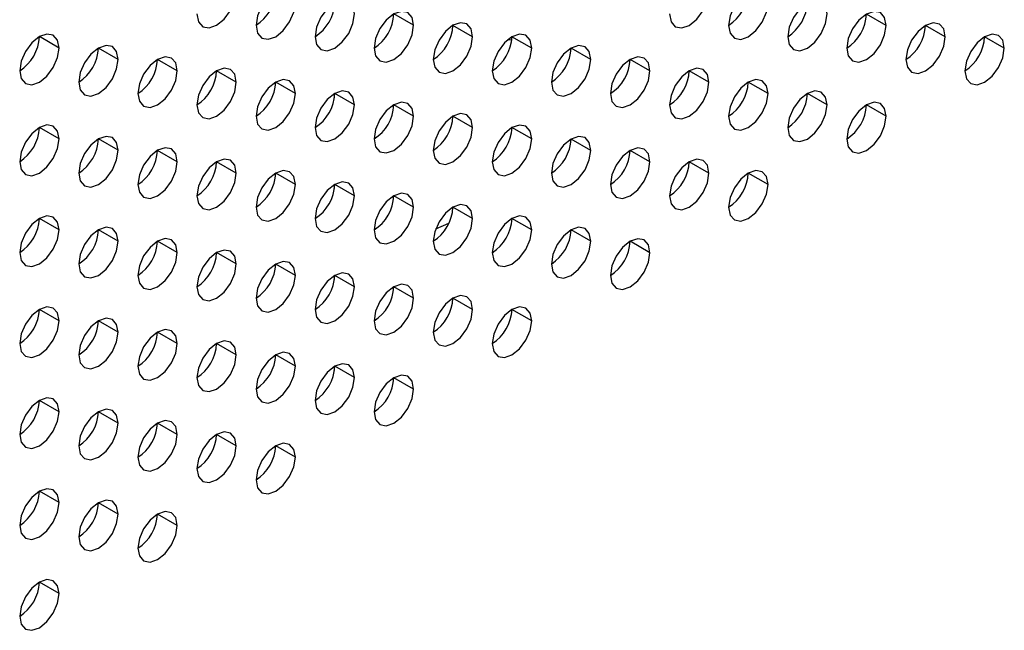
# Model space of a CAD drawing. Header units: millimetres. Extents: x 0 to 1118, y 0 to 864.
# Tile 203 of 256: x 955.28 to 958.81, y 635.57 to 637.76. Entities that reach past the tile are written whole.
import ezdxf

# ---------------------------------------------------------------- set-up
doc = ezdxf.new("R2010")
doc.units = ezdxf.units.MM

msp = doc.modelspace()

# ---------------------------------------------------------------- linework, layer by layer
at = {"color": 7, "linetype": 'Continuous', "lineweight": 25}
for p, q in [((956.6932, 637.7385), (956.6225, 637.7793)), ((958.3902, 637.7383), (958.3195, 637.7791)), ((956.9053, 637.6976), (956.8346, 637.7384)), ((958.6024, 637.6975), (958.5317, 637.7383)), ((955.4204, 637.6569), (955.3497, 637.6978)), ((957.046, 637.6852), (957.0303, 637.6859)), ((957.1174, 637.6568), (957.0467, 637.6976)), ((958.8145, 637.6566), (958.7438, 637.6974)), ((955.6325, 637.6161), (955.5618, 637.6569)), ((957.3296, 637.6159), (957.2589, 637.6567)), ((955.8446, 637.5752), (955.7739, 637.6161)), ((957.5417, 637.5751), (957.471, 637.6159)), ((956.0568, 637.5344), (955.9861, 637.5752)), ((957.7538, 637.5342), (957.6831, 637.5751)), ((956.2689, 637.4935), (956.1982, 637.5344)), ((957.966, 637.4934), (957.8953, 637.5342)), ((956.4092, 637.4786), (956.4092, 637.4929)), ((956.481, 637.4527), (956.4103, 637.4935)), ((958.1781, 637.4525), (958.1074, 637.4934)), ((956.6932, 637.4119), (956.6225, 637.4527)), ((958.3902, 637.4117), (958.3195, 637.4525)), ((956.9053, 637.371), (956.8346, 637.4118)), ((955.4204, 637.3303), (955.3497, 637.3711)), ((957.1174, 637.3302), (957.0467, 637.371)), ((955.6325, 637.2895), (955.5618, 637.3303)), ((957.3296, 637.2893), (957.2589, 637.3301)), ((955.8446, 637.2486), (955.7739, 637.2894)), ((957.5417, 637.2485), (957.471, 637.2893)), ((956.0568, 637.2078), (955.9861, 637.2486)), ((957.7538, 637.2076), (957.6831, 637.2484)), ((956.2689, 637.1669), (956.1982, 637.2078)), ((957.966, 637.1668), (957.8953, 637.2076)), ((956.4092, 637.1519), (956.4092, 637.1663)), ((956.481, 637.1261), (956.4103, 637.1669)), ((956.6932, 637.0852), (956.6225, 637.1261)), ((956.9053, 637.0444), (956.8346, 637.0852)), ((955.4204, 637.0037), (955.3497, 637.0445)), ((957.1174, 637.0035), (957.0467, 637.0444)), ((955.6325, 636.9629), (955.5618, 637.0037)), ((956.7728, 637.0075), (956.8203, 637.0277)), ((957.3296, 636.9627), (957.2589, 637.0035)), ((955.8446, 636.922), (955.7739, 636.9628)), ((957.5417, 636.9218), (957.471, 636.9627)), ((956.0568, 636.8812), (955.9861, 636.922)), ((956.2689, 636.8403), (956.1982, 636.8811)), ((956.4092, 636.8253), (956.4092, 636.8397)), ((956.481, 636.7995), (956.4103, 636.8403)), ((956.6932, 636.7586), (956.6225, 636.7994)), ((956.9053, 636.7178), (956.8346, 636.7586)), ((955.4204, 636.6771), (955.3497, 636.7179)), ((957.1174, 636.6769), (957.0467, 636.7177)), ((955.6325, 636.6362), (955.5618, 636.6771)), ((955.8446, 636.5954), (955.7739, 636.6362)), ((956.0568, 636.5545), (955.9861, 636.5954)), ((956.2689, 636.5137), (956.1982, 636.5545)), ((956.4092, 636.4987), (956.4092, 636.513)), ((956.481, 636.4729), (956.4103, 636.5137)), ((956.6932, 636.432), (956.6225, 636.4728)), ((955.4204, 636.3505), (955.3497, 636.3913)), ((955.6325, 636.3096), (955.5618, 636.3504)), ((955.8446, 636.2688), (955.7739, 636.3096)), ((956.0568, 636.2279), (955.9861, 636.2687)), ((956.2689, 636.1871), (956.1982, 636.2279)), ((955.4204, 636.0239), (955.3497, 636.0647)), ((955.6325, 635.983), (955.5618, 636.0238)), ((955.8446, 635.9422), (955.7739, 635.983)), ((955.4204, 635.6972), (955.3497, 635.7381))]:
    msp.add_line(p, q, dxfattribs=at)
at = {"color": 7, "linetype": 'Continuous', "lineweight": 25, "flags": 128}
for points in [[(955.9154, 637.7794), (955.9207, 637.7512), (955.9361, 637.7336), (955.959, 637.7291), (955.9861, 637.7385), (956.0131, 637.7604), (956.0361, 637.7913), (956.0514, 637.8267), (956.0568, 637.861)], [(956.2689, 637.8202), (956.2635, 637.8483), (956.2482, 637.8659), (956.2253, 637.8704), (956.1982, 637.861), (956.1711, 637.8392), (956.1482, 637.8082), (956.1329, 637.7729), (956.1275, 637.7385)], [(957.6124, 637.7792), (957.6178, 637.7511), (957.6331, 637.7334), (957.6561, 637.729), (957.6831, 637.7384), (957.7102, 637.7602), (957.7331, 637.7912), (957.7485, 637.8265), (957.7538, 637.8609)], [(957.966, 637.82), (957.9606, 637.8481), (957.9453, 637.8658), (957.9223, 637.8702), (957.8953, 637.8608), (957.8682, 637.839), (957.8453, 637.8081), (957.8299, 637.7727), (957.8245, 637.7384)], [(956.1275, 637.7385), (956.1329, 637.7104), (956.1482, 637.6927), (956.1711, 637.6883), (956.1982, 637.6977), (956.2253, 637.7195), (956.2482, 637.7505), (956.2635, 637.7858), (956.2689, 637.8202)], [(956.481, 637.7793), (956.4757, 637.8075), (956.4603, 637.8251), (956.4374, 637.8296), (956.4103, 637.8201), (956.3833, 637.7983), (956.3603, 637.7674), (956.345, 637.732), (956.3396, 637.6977)], [(957.8245, 637.7384), (957.8299, 637.7102), (957.8453, 637.6926), (957.8682, 637.6881), (957.8953, 637.6975), (957.9223, 637.7194), (957.9453, 637.7503), (957.9606, 637.7856), (957.966, 637.82)], [(958.1781, 637.7792), (958.1727, 637.8073), (958.1574, 637.8249), (958.1344, 637.8294), (958.1074, 637.82), (958.0803, 637.7982), (958.0574, 637.7672), (958.0421, 637.7319), (958.0367, 637.6975)], [(956.3396, 637.6977), (956.345, 637.6695), (956.3603, 637.6519), (956.3833, 637.6474), (956.4103, 637.6568), (956.4374, 637.6787), (956.4603, 637.7096), (956.4757, 637.745), (956.481, 637.7793)], [(956.6932, 637.7385), (956.6878, 637.7666), (956.6725, 637.7843), (956.6495, 637.7887), (956.6225, 637.7793), (956.5954, 637.7575), (956.5725, 637.7265), (956.5571, 637.6912), (956.5518, 637.6568)], [(958.0367, 637.6975), (958.0421, 637.6694), (958.0574, 637.6517), (958.0803, 637.6473), (958.1074, 637.6567), (958.1344, 637.6785), (958.1574, 637.7095), (958.1727, 637.7448), (958.1781, 637.7792)], [(958.3902, 637.7383), (958.3848, 637.7664), (958.3695, 637.7841), (958.3466, 637.7885), (958.3195, 637.7791), (958.2925, 637.7573), (958.2695, 637.7264), (958.2542, 637.691), (958.2488, 637.6567)], [(956.9053, 637.6976), (956.8999, 637.7258), (956.8846, 637.7434), (956.8617, 637.7479), (956.8346, 637.7385), (956.8075, 637.7166), (956.7846, 637.6857), (956.7693, 637.6503), (956.7639, 637.616)], [(958.6024, 637.6975), (958.597, 637.7256), (958.5817, 637.7432), (958.5587, 637.7477), (958.5317, 637.7383), (958.5046, 637.7165), (958.4817, 637.6855), (958.4663, 637.6502), (958.4609, 637.6158)], [(955.4204, 637.6569), (955.415, 637.6851), (955.3997, 637.7027), (955.3767, 637.7072), (955.3497, 637.6978), (955.3226, 637.6759), (955.2997, 637.645), (955.2843, 637.6096), (955.279, 637.5753)], [(956.5518, 637.6568), (956.5571, 637.6287), (956.5725, 637.611), (956.5954, 637.6066), (956.6225, 637.616), (956.6495, 637.6378), (956.6725, 637.6688), (956.6878, 637.7041), (956.6932, 637.7385)], [(957.1174, 637.6568), (957.1121, 637.6849), (957.0967, 637.7026), (957.0738, 637.707), (957.0467, 637.6976), (957.0197, 637.6758), (956.9967, 637.6448), (956.9814, 637.6095), (956.976, 637.5751)], [(958.2488, 637.6567), (958.2542, 637.6285), (958.2695, 637.6109), (958.2925, 637.6064), (958.3195, 637.6158), (958.3466, 637.6377), (958.3695, 637.6686), (958.3848, 637.704), (958.3902, 637.7383)], [(958.8145, 637.6566), (958.8091, 637.6848), (958.7938, 637.7024), (958.7708, 637.7069), (958.7438, 637.6974), (958.7167, 637.6756), (958.6938, 637.6447), (958.6785, 637.6093), (958.6731, 637.575)], [(956.7639, 637.616), (956.7693, 637.5878), (956.7846, 637.5702), (956.8075, 637.5657), (956.8346, 637.5751), (956.8617, 637.597), (956.8846, 637.6279), (956.8999, 637.6633), (956.9053, 637.6976)], [(958.4609, 637.6158), (958.4663, 637.5877), (958.4817, 637.57), (958.5046, 637.5656), (958.5317, 637.575), (958.5587, 637.5968), (958.5817, 637.6278), (958.597, 637.6631), (958.6024, 637.6975)], [(955.279, 637.5753), (955.2843, 637.5472), (955.2997, 637.5295), (955.3226, 637.5251), (955.3497, 637.5345), (955.3767, 637.5563), (955.3997, 637.5872), (955.415, 637.6226), (955.4204, 637.6569)], [(955.6325, 637.6161), (955.6271, 637.6442), (955.6118, 637.6619), (955.5889, 637.6663), (955.5618, 637.6569), (955.5347, 637.6351), (955.5118, 637.6041), (955.4965, 637.5688), (955.4911, 637.5344)], [(956.976, 637.5751), (956.9814, 637.547), (956.9967, 637.5294), (957.0197, 637.5249), (957.0467, 637.5343), (957.0738, 637.5561), (957.0967, 637.5871), (957.1121, 637.6224), (957.1174, 637.6568)], [(957.3296, 637.6159), (957.3242, 637.6441), (957.3089, 637.6617), (957.2859, 637.6662), (957.2589, 637.6568), (957.2318, 637.6349), (957.2089, 637.604), (957.1935, 637.5686), (957.1881, 637.5343)], [(958.6731, 637.575), (958.6785, 637.5468), (958.6938, 637.5292), (958.7167, 637.5247), (958.7438, 637.5341), (958.7708, 637.556), (958.7938, 637.5869), (958.8091, 637.6223), (958.8145, 637.6566)], [(955.4911, 637.5344), (955.4965, 637.5063), (955.5118, 637.4887), (955.5347, 637.4842), (955.5618, 637.4936), (955.5889, 637.5154), (955.6118, 637.5464), (955.6271, 637.5817), (955.6325, 637.6161)], [(955.8446, 637.5752), (955.8393, 637.6034), (955.8239, 637.621), (955.801, 637.6255), (955.7739, 637.6161), (955.7469, 637.5942), (955.7239, 637.5633), (955.7086, 637.528), (955.7032, 637.4936)], [(957.1881, 637.5343), (957.1935, 637.5061), (957.2089, 637.4885), (957.2318, 637.484), (957.2589, 637.4935), (957.2859, 637.5153), (957.3089, 637.5462), (957.3242, 637.5816), (957.3296, 637.6159)], [(957.5417, 637.5751), (957.5363, 637.6032), (957.521, 637.6209), (957.498, 637.6253), (957.471, 637.6159), (957.4439, 637.5941), (957.421, 637.5631), (957.4057, 637.5278), (957.4003, 637.4934)], [(955.7032, 637.4936), (955.7086, 637.4655), (955.7239, 637.4478), (955.7469, 637.4434), (955.7739, 637.4528), (955.801, 637.4746), (955.8239, 637.5055), (955.8393, 637.5409), (955.8446, 637.5752)], [(956.0568, 637.5344), (956.0514, 637.5625), (956.0361, 637.5802), (956.0131, 637.5846), (955.9861, 637.5752), (955.959, 637.5534), (955.9361, 637.5224), (955.9207, 637.4871), (955.9154, 637.4528)], [(957.4003, 637.4934), (957.4057, 637.4653), (957.421, 637.4477), (957.4439, 637.4432), (957.471, 637.4526), (957.498, 637.4744), (957.521, 637.5054), (957.5363, 637.5407), (957.5417, 637.5751)], [(957.7538, 637.5342), (957.7485, 637.5624), (957.7331, 637.58), (957.7102, 637.5845), (957.6831, 637.5751), (957.6561, 637.5532), (957.6331, 637.5223), (957.6178, 637.4869), (957.6124, 637.4526)], [(955.9154, 637.4528), (955.9207, 637.4246), (955.9361, 637.407), (955.959, 637.4025), (955.9861, 637.4119), (956.0131, 637.4338), (956.0361, 637.4647), (956.0514, 637.5), (956.0568, 637.5344)], [(956.2689, 637.4935), (956.2635, 637.5217), (956.2482, 637.5393), (956.2253, 637.5438), (956.1982, 637.5344), (956.1711, 637.5125), (956.1482, 637.4816), (956.1329, 637.4463), (956.1275, 637.4119)], [(957.6124, 637.4526), (957.6178, 637.4245), (957.6331, 637.4068), (957.6561, 637.4024), (957.6831, 637.4118), (957.7102, 637.4336), (957.7331, 637.4645), (957.7485, 637.4999), (957.7538, 637.5342)], [(957.966, 637.4934), (957.9606, 637.5215), (957.9453, 637.5392), (957.9223, 637.5436), (957.8953, 637.5342), (957.8682, 637.5124), (957.8453, 637.4814), (957.8299, 637.4461), (957.8245, 637.4117)], [(956.1275, 637.4119), (956.1329, 637.3838), (956.1482, 637.3661), (956.1711, 637.3617), (956.1982, 637.3711), (956.2253, 637.3929), (956.2482, 637.4239), (956.2635, 637.4592), (956.2689, 637.4935)], [(956.481, 637.4527), (956.4757, 637.4808), (956.4603, 637.4985), (956.4374, 637.5029), (956.4103, 637.4935), (956.3833, 637.4717), (956.3603, 637.4408), (956.345, 637.4054), (956.3396, 637.3711)], [(957.8245, 637.4117), (957.8299, 637.3836), (957.8453, 637.366), (957.8682, 637.3615), (957.8953, 637.3709), (957.9223, 637.3927), (957.9453, 637.4237), (957.9606, 637.459), (957.966, 637.4934)], [(958.1781, 637.4525), (958.1727, 637.4807), (958.1574, 637.4983), (958.1344, 637.5028), (958.1074, 637.4934), (958.0803, 637.4715), (958.0574, 637.4406), (958.0421, 637.4053), (958.0367, 637.3709)], [(956.6932, 637.4119), (956.6878, 637.44), (956.6725, 637.4576), (956.6495, 637.4621), (956.6225, 637.4527), (956.5954, 637.4308), (956.5725, 637.3999), (956.5571, 637.3646), (956.5518, 637.3302)], [(958.3902, 637.4117), (958.3848, 637.4398), (958.3695, 637.4575), (958.3466, 637.4619), (958.3195, 637.4525), (958.2925, 637.4307), (958.2695, 637.3997), (958.2542, 637.3644), (958.2488, 637.3301)], [(956.3396, 637.3711), (956.345, 637.3429), (956.3603, 637.3253), (956.3833, 637.3208), (956.4103, 637.3302), (956.4374, 637.3521), (956.4603, 637.383), (956.4757, 637.4183), (956.481, 637.4527)], [(958.0367, 637.3709), (958.0421, 637.3428), (958.0574, 637.3251), (958.0803, 637.3207), (958.1074, 637.3301), (958.1344, 637.3519), (958.1574, 637.3828), (958.1727, 637.4182), (958.1781, 637.4525)], [(956.5518, 637.3302), (956.5571, 637.3021), (956.5725, 637.2844), (956.5954, 637.28), (956.6225, 637.2894), (956.6495, 637.3112), (956.6725, 637.3422), (956.6878, 637.3775), (956.6932, 637.4119)], [(956.9053, 637.371), (956.8999, 637.3991), (956.8846, 637.4168), (956.8617, 637.4212), (956.8346, 637.4118), (956.8075, 637.39), (956.7846, 637.3591), (956.7693, 637.3237), (956.7639, 637.2894)], [(958.2488, 637.3301), (958.2542, 637.3019), (958.2695, 637.2843), (958.2925, 637.2798), (958.3195, 637.2892), (958.3466, 637.3111), (958.3695, 637.342), (958.3848, 637.3773), (958.3902, 637.4117)], [(955.4204, 637.3303), (955.415, 637.3585), (955.3997, 637.3761), (955.3767, 637.3806), (955.3497, 637.3712), (955.3226, 637.3493), (955.2997, 637.3184), (955.2843, 637.283), (955.279, 637.2487)], [(956.7639, 637.2894), (956.7693, 637.2612), (956.7846, 637.2436), (956.8075, 637.2391), (956.8346, 637.2485), (956.8617, 637.2704), (956.8846, 637.3013), (956.8999, 637.3367), (956.9053, 637.371)], [(957.1174, 637.3302), (957.1121, 637.3583), (957.0967, 637.3759), (957.0738, 637.3804), (957.0467, 637.371), (957.0197, 637.3492), (956.9967, 637.3182), (956.9814, 637.2829), (956.976, 637.2485)], [(955.279, 637.2487), (955.2843, 637.2205), (955.2997, 637.2029), (955.3226, 637.1984), (955.3497, 637.2078), (955.3767, 637.2297), (955.3997, 637.2606), (955.415, 637.296), (955.4204, 637.3303)], [(955.6325, 637.2895), (955.6271, 637.3176), (955.6118, 637.3353), (955.5889, 637.3397), (955.5618, 637.3303), (955.5347, 637.3085), (955.5118, 637.2775), (955.4965, 637.2422), (955.4911, 637.2078)], [(956.976, 637.2485), (956.9814, 637.2204), (956.9967, 637.2027), (957.0197, 637.1983), (957.0467, 637.2077), (957.0738, 637.2295), (957.0967, 637.2605), (957.1121, 637.2958), (957.1174, 637.3302)], [(957.3296, 637.2893), (957.3242, 637.3175), (957.3089, 637.3351), (957.2859, 637.3396), (957.2589, 637.3301), (957.2318, 637.3083), (957.2089, 637.2774), (957.1935, 637.242), (957.1881, 637.2077)], [(955.4911, 637.2078), (955.4965, 637.1797), (955.5118, 637.162), (955.5347, 637.1576), (955.5618, 637.167), (955.5889, 637.1888), (955.6118, 637.2198), (955.6271, 637.2551), (955.6325, 637.2895)], [(955.8446, 637.2486), (955.8393, 637.2768), (955.8239, 637.2944), (955.801, 637.2989), (955.7739, 637.2895), (955.7469, 637.2676), (955.7239, 637.2367), (955.7086, 637.2013), (955.7032, 637.167)], [(957.1881, 637.2077), (957.1935, 637.1795), (957.2089, 637.1619), (957.2318, 637.1574), (957.2589, 637.1668), (957.2859, 637.1887), (957.3089, 637.2196), (957.3242, 637.255), (957.3296, 637.2893)], [(957.5417, 637.2485), (957.5363, 637.2766), (957.521, 637.2942), (957.498, 637.2987), (957.471, 637.2893), (957.4439, 637.2675), (957.421, 637.2365), (957.4057, 637.2012), (957.4003, 637.1668)], [(955.7032, 637.167), (955.7086, 637.1388), (955.7239, 637.1212), (955.7469, 637.1167), (955.7739, 637.1261), (955.801, 637.148), (955.8239, 637.1789), (955.8393, 637.2143), (955.8446, 637.2486)], [(956.0568, 637.2078), (956.0514, 637.2359), (956.0361, 637.2536), (956.0131, 637.258), (955.9861, 637.2486), (955.959, 637.2268), (955.9361, 637.1958), (955.9207, 637.1605), (955.9154, 637.1261)], [(957.4003, 637.1668), (957.4057, 637.1387), (957.421, 637.121), (957.4439, 637.1166), (957.471, 637.126), (957.498, 637.1478), (957.521, 637.1788), (957.5363, 637.2141), (957.5417, 637.2485)], [(957.7538, 637.2076), (957.7485, 637.2358), (957.7331, 637.2534), (957.7102, 637.2579), (957.6831, 637.2485), (957.6561, 637.2266), (957.6331, 637.1957), (957.6178, 637.1603), (957.6124, 637.126)], [(956.2689, 637.1669), (956.2635, 637.1951), (956.2482, 637.2127), (956.2253, 637.2172), (956.1982, 637.2078), (956.1711, 637.1859), (956.1482, 637.155), (956.1329, 637.1196), (956.1275, 637.0853)], [(957.966, 637.1668), (957.9606, 637.1949), (957.9453, 637.2126), (957.9223, 637.217), (957.8953, 637.2076), (957.8682, 637.1858), (957.8453, 637.1548), (957.8299, 637.1195), (957.8245, 637.0851)], [(955.9154, 637.1261), (955.9207, 637.098), (955.9361, 637.0804), (955.959, 637.0759), (955.9861, 637.0853), (956.0131, 637.1071), (956.0361, 637.1381), (956.0514, 637.1734), (956.0568, 637.2078)], [(956.481, 637.1261), (956.4757, 637.1542), (956.4603, 637.1719), (956.4374, 637.1763), (956.4103, 637.1669), (956.3833, 637.1451), (956.3603, 637.1141), (956.345, 637.0788), (956.3396, 637.0444)], [(957.6124, 637.126), (957.6178, 637.0978), (957.6331, 637.0802), (957.6561, 637.0757), (957.6831, 637.0851), (957.7102, 637.107), (957.7331, 637.1379), (957.7485, 637.1733), (957.7538, 637.2076)], [(956.1275, 637.0853), (956.1329, 637.0571), (956.1482, 637.0395), (956.1711, 637.035), (956.1982, 637.0445), (956.2253, 637.0663), (956.2482, 637.0972), (956.2635, 637.1326), (956.2689, 637.1669)], [(957.8245, 637.0851), (957.8299, 637.057), (957.8453, 637.0393), (957.8682, 637.0349), (957.8953, 637.0443), (957.9223, 637.0661), (957.9453, 637.0971), (957.9606, 637.1324), (957.966, 637.1668)], [(956.3396, 637.0444), (956.345, 637.0163), (956.3603, 636.9987), (956.3833, 636.9942), (956.4103, 637.0036), (956.4374, 637.0254), (956.4603, 637.0564), (956.4757, 637.0917), (956.481, 637.1261)], [(956.6932, 637.0852), (956.6878, 637.1134), (956.6725, 637.131), (956.6495, 637.1355), (956.6225, 637.1261), (956.5954, 637.1042), (956.5725, 637.0733), (956.5571, 637.038), (956.5518, 637.0036)], [(956.5518, 637.0036), (956.5571, 636.9755), (956.5725, 636.9578), (956.5954, 636.9534), (956.6225, 636.9628), (956.6495, 636.9846), (956.6725, 637.0155), (956.6878, 637.0509), (956.6932, 637.0852)], [(956.9053, 637.0444), (956.8999, 637.0725), (956.8846, 637.0902), (956.8617, 637.0946), (956.8346, 637.0852), (956.8075, 637.0634), (956.7846, 637.0324), (956.7693, 636.9971), (956.7639, 636.9627)], [(955.4204, 637.0037), (955.415, 637.0318), (955.3997, 637.0495), (955.3767, 637.0539), (955.3497, 637.0445), (955.3226, 637.0227), (955.2997, 636.9918), (955.2843, 636.9564), (955.279, 636.9221)], [(956.7639, 636.9627), (956.7693, 636.9346), (956.7846, 636.917), (956.8075, 636.9125), (956.8346, 636.9219), (956.8617, 636.9438), (956.8846, 636.9747), (956.8999, 637.01), (956.9053, 637.0444)], [(957.1174, 637.0035), (957.1121, 637.0317), (957.0967, 637.0493), (957.0738, 637.0538), (957.0467, 637.0444), (957.0197, 637.0225), (956.9967, 636.9916), (956.9814, 636.9563), (956.976, 636.9219)], [(955.279, 636.9221), (955.2843, 636.8939), (955.2997, 636.8763), (955.3226, 636.8718), (955.3497, 636.8812), (955.3767, 636.9031), (955.3997, 636.934), (955.415, 636.9693), (955.4204, 637.0037)], [(955.6325, 636.9629), (955.6271, 636.991), (955.6118, 637.0086), (955.5889, 637.0131), (955.5618, 637.0037), (955.5347, 636.9819), (955.5118, 636.9509), (955.4965, 636.9156), (955.4911, 636.8812)], [(956.976, 636.9219), (956.9814, 636.8938), (956.9967, 636.8761), (957.0197, 636.8717), (957.0467, 636.8811), (957.0738, 636.9029), (957.0967, 636.9338), (957.1121, 636.9692), (957.1174, 637.0035)], [(957.3296, 636.9627), (957.3242, 636.9908), (957.3089, 637.0085), (957.2859, 637.0129), (957.2589, 637.0035), (957.2318, 636.9817), (957.2089, 636.9507), (957.1935, 636.9154), (957.1881, 636.8811)], [(955.4911, 636.8812), (955.4965, 636.8531), (955.5118, 636.8354), (955.5347, 636.831), (955.5618, 636.8404), (955.5889, 636.8622), (955.6118, 636.8932), (955.6271, 636.9285), (955.6325, 636.9629)], [(955.8446, 636.922), (955.8393, 636.9501), (955.8239, 636.9678), (955.801, 636.9722), (955.7739, 636.9628), (955.7469, 636.941), (955.7239, 636.9101), (955.7086, 636.8747), (955.7032, 636.8404)], [(957.1881, 636.8811), (957.1935, 636.8529), (957.2089, 636.8353), (957.2318, 636.8308), (957.2589, 636.8402), (957.2859, 636.8621), (957.3089, 636.893), (957.3242, 636.9283), (957.3296, 636.9627)], [(957.5417, 636.9218), (957.5363, 636.95), (957.521, 636.9676), (957.498, 636.9721), (957.471, 636.9627), (957.4439, 636.9408), (957.421, 636.9099), (957.4057, 636.8746), (957.4003, 636.8402)], [(956.0568, 636.8812), (956.0514, 636.9093), (956.0361, 636.9269), (956.0131, 636.9314), (955.9861, 636.922), (955.959, 636.9002), (955.9361, 636.8692), (955.9207, 636.8339), (955.9154, 636.7995)], [(955.7032, 636.8404), (955.7086, 636.8122), (955.7239, 636.7946), (955.7469, 636.7901), (955.7739, 636.7995), (955.801, 636.8214), (955.8239, 636.8523), (955.8393, 636.8877), (955.8446, 636.922)], [(957.4003, 636.8402), (957.4057, 636.8121), (957.421, 636.7944), (957.4439, 636.79), (957.471, 636.7994), (957.498, 636.8212), (957.521, 636.8522), (957.5363, 636.8875), (957.5417, 636.9218)], [(955.9154, 636.7995), (955.9207, 636.7714), (955.9361, 636.7537), (955.959, 636.7493), (955.9861, 636.7587), (956.0131, 636.7805), (956.0361, 636.8115), (956.0514, 636.8468), (956.0568, 636.8812)], [(956.2689, 636.8403), (956.2635, 636.8685), (956.2482, 636.8861), (956.2253, 636.8906), (956.1982, 636.8811), (956.1711, 636.8593), (956.1482, 636.8284), (956.1329, 636.793), (956.1275, 636.7587)], [(956.1275, 636.7587), (956.1329, 636.7305), (956.1482, 636.7129), (956.1711, 636.7084), (956.1982, 636.7178), (956.2253, 636.7397), (956.2482, 636.7706), (956.2635, 636.806), (956.2689, 636.8403)], [(956.481, 636.7995), (956.4757, 636.8276), (956.4603, 636.8452), (956.4374, 636.8497), (956.4103, 636.8403), (956.3833, 636.8185), (956.3603, 636.7875), (956.345, 636.7522), (956.3396, 636.7178)], [(956.3396, 636.7178), (956.345, 636.6897), (956.3603, 636.672), (956.3833, 636.6676), (956.4103, 636.677), (956.4374, 636.6988), (956.4603, 636.7298), (956.4757, 636.7651), (956.481, 636.7995)], [(956.6932, 636.7586), (956.6878, 636.7868), (956.6725, 636.8044), (956.6495, 636.8089), (956.6225, 636.7995), (956.5954, 636.7776), (956.5725, 636.7467), (956.5571, 636.7113), (956.5518, 636.677)], [(956.5518, 636.677), (956.5571, 636.6488), (956.5725, 636.6312), (956.5954, 636.6267), (956.6225, 636.6361), (956.6495, 636.658), (956.6725, 636.6889), (956.6878, 636.7243), (956.6932, 636.7586)], [(956.9053, 636.7178), (956.8999, 636.7459), (956.8846, 636.7636), (956.8617, 636.768), (956.8346, 636.7586), (956.8075, 636.7368), (956.7846, 636.7058), (956.7693, 636.6705), (956.7639, 636.6361)], [(955.4204, 636.6771), (955.415, 636.7052), (955.3997, 636.7229), (955.3767, 636.7273), (955.3497, 636.7179), (955.3226, 636.6961), (955.2997, 636.6651), (955.2843, 636.6298), (955.279, 636.5954)], [(956.7639, 636.6361), (956.7693, 636.608), (956.7846, 636.5903), (956.8075, 636.5859), (956.8346, 636.5953), (956.8617, 636.6171), (956.8846, 636.6481), (956.8999, 636.6834), (956.9053, 636.7178)], [(957.1174, 636.6769), (957.1121, 636.7051), (957.0967, 636.7227), (957.0738, 636.7272), (957.0467, 636.7178), (957.0197, 636.6959), (956.9967, 636.665), (956.9814, 636.6296), (956.976, 636.5953)], [(955.6325, 636.6362), (955.6271, 636.6644), (955.6118, 636.682), (955.5889, 636.6865), (955.5618, 636.6771), (955.5347, 636.6552), (955.5118, 636.6243), (955.4965, 636.589), (955.4911, 636.5546)], [(955.279, 636.5954), (955.2843, 636.5673), (955.2997, 636.5497), (955.3226, 636.5452), (955.3497, 636.5546), (955.3767, 636.5764), (955.3997, 636.6074), (955.415, 636.6427), (955.4204, 636.6771)], [(955.8446, 636.5954), (955.8393, 636.6235), (955.8239, 636.6412), (955.801, 636.6456), (955.7739, 636.6362), (955.7469, 636.6144), (955.7239, 636.5834), (955.7086, 636.5481), (955.7032, 636.5138)], [(956.976, 636.5953), (956.9814, 636.5671), (956.9967, 636.5495), (957.0197, 636.545), (957.0467, 636.5545), (957.0738, 636.5763), (957.0967, 636.6072), (957.1121, 636.6426), (957.1174, 636.6769)], [(955.4911, 636.5546), (955.4965, 636.5265), (955.5118, 636.5088), (955.5347, 636.5044), (955.5618, 636.5138), (955.5889, 636.5356), (955.6118, 636.5665), (955.6271, 636.6019), (955.6325, 636.6362)], [(955.7032, 636.5138), (955.7086, 636.4856), (955.7239, 636.468), (955.7469, 636.4635), (955.7739, 636.4729), (955.801, 636.4948), (955.8239, 636.5257), (955.8393, 636.561), (955.8446, 636.5954)], [(956.0568, 636.5545), (956.0514, 636.5827), (956.0361, 636.6003), (956.0131, 636.6048), (955.9861, 636.5954), (955.959, 636.5735), (955.9361, 636.5426), (955.9207, 636.5073), (955.9154, 636.4729)], [(955.9154, 636.4729), (955.9207, 636.4448), (955.9361, 636.4271), (955.959, 636.4227), (955.9861, 636.4321), (956.0131, 636.4539), (956.0361, 636.4848), (956.0514, 636.5202), (956.0568, 636.5545)], [(956.2689, 636.5137), (956.2635, 636.5418), (956.2482, 636.5595), (956.2253, 636.5639), (956.1982, 636.5545), (956.1711, 636.5327), (956.1482, 636.5018), (956.1329, 636.4664), (956.1275, 636.4321)], [(956.1275, 636.4321), (956.1329, 636.4039), (956.1482, 636.3863), (956.1711, 636.3818), (956.1982, 636.3912), (956.2253, 636.4131), (956.2482, 636.444), (956.2635, 636.4793), (956.2689, 636.5137)], [(956.481, 636.4729), (956.4757, 636.501), (956.4603, 636.5186), (956.4374, 636.5231), (956.4103, 636.5137), (956.3833, 636.4918), (956.3603, 636.4609), (956.345, 636.4256), (956.3396, 636.3912)], [(956.3396, 636.3912), (956.345, 636.3631), (956.3603, 636.3454), (956.3833, 636.341), (956.4103, 636.3504), (956.4374, 636.3722), (956.4603, 636.4032), (956.4757, 636.4385), (956.481, 636.4729)], [(956.6932, 636.432), (956.6878, 636.4601), (956.6725, 636.4778), (956.6495, 636.4822), (956.6225, 636.4728), (956.5954, 636.451), (956.5725, 636.4201), (956.5571, 636.3847), (956.5518, 636.3504)], [(956.5518, 636.3504), (956.5571, 636.3222), (956.5725, 636.3046), (956.5954, 636.3001), (956.6225, 636.3095), (956.6495, 636.3314), (956.6725, 636.3623), (956.6878, 636.3976), (956.6932, 636.432)], [(955.4204, 636.3505), (955.415, 636.3786), (955.3997, 636.3963), (955.3767, 636.4007), (955.3497, 636.3913), (955.3226, 636.3695), (955.2997, 636.3385), (955.2843, 636.3032), (955.279, 636.2688)], [(955.279, 636.2688), (955.2843, 636.2407), (955.2997, 636.223), (955.3226, 636.2186), (955.3497, 636.228), (955.3767, 636.2498), (955.3997, 636.2808), (955.415, 636.3161), (955.4204, 636.3505)], [(955.6325, 636.3096), (955.6271, 636.3378), (955.6118, 636.3554), (955.5889, 636.3599), (955.5618, 636.3505), (955.5347, 636.3286), (955.5118, 636.2977), (955.4965, 636.2623), (955.4911, 636.228)], [(955.4911, 636.228), (955.4965, 636.1998), (955.5118, 636.1822), (955.5347, 636.1777), (955.5618, 636.1871), (955.5889, 636.209), (955.6118, 636.2399), (955.6271, 636.2753), (955.6325, 636.3096)], [(955.8446, 636.2688), (955.8393, 636.2969), (955.8239, 636.3146), (955.801, 636.319), (955.7739, 636.3096), (955.7469, 636.2878), (955.7239, 636.2568), (955.7086, 636.2215), (955.7032, 636.1871)], [(955.7032, 636.1871), (955.7086, 636.159), (955.7239, 636.1414), (955.7469, 636.1369), (955.7739, 636.1463), (955.801, 636.1681), (955.8239, 636.1991), (955.8393, 636.2344), (955.8446, 636.2688)], [(956.0568, 636.2279), (956.0514, 636.2561), (956.0361, 636.2737), (956.0131, 636.2782), (955.9861, 636.2688), (955.959, 636.2469), (955.9361, 636.216), (955.9207, 636.1806), (955.9154, 636.1463)], [(955.9154, 636.1463), (955.9207, 636.1181), (955.9361, 636.1005), (955.959, 636.096), (955.9861, 636.1055), (956.0131, 636.1273), (956.0361, 636.1582), (956.0514, 636.1936), (956.0568, 636.2279)], [(956.2689, 636.1871), (956.2635, 636.2152), (956.2482, 636.2329), (956.2253, 636.2373), (956.1982, 636.2279), (956.1711, 636.2061), (956.1482, 636.1751), (956.1329, 636.1398), (956.1275, 636.1054)], [(956.1275, 636.1054), (956.1329, 636.0773), (956.1482, 636.0597), (956.1711, 636.0552), (956.1982, 636.0646), (956.2253, 636.0864), (956.2482, 636.1174), (956.2635, 636.1527), (956.2689, 636.1871)], [(955.4204, 636.0239), (955.415, 636.052), (955.3997, 636.0696), (955.3767, 636.0741), (955.3497, 636.0647), (955.3226, 636.0428), (955.2997, 636.0119), (955.2843, 635.9766), (955.279, 635.9422)], [(955.279, 635.9422), (955.2843, 635.9141), (955.2997, 635.8964), (955.3226, 635.892), (955.3497, 635.9014), (955.3767, 635.9232), (955.3997, 635.9542), (955.415, 635.9895), (955.4204, 636.0239)], [(955.6325, 635.983), (955.6271, 636.0111), (955.6118, 636.0288), (955.5889, 636.0332), (955.5618, 636.0238), (955.5347, 636.002), (955.5118, 635.9711), (955.4965, 635.9357), (955.4911, 635.9014)], [(955.4911, 635.9014), (955.4965, 635.8732), (955.5118, 635.8556), (955.5347, 635.8511), (955.5618, 635.8605), (955.5889, 635.8824), (955.6118, 635.9133), (955.6271, 635.9487), (955.6325, 635.983)], [(955.8446, 635.9422), (955.8393, 635.9703), (955.8239, 635.9879), (955.801, 635.9924), (955.7739, 635.983), (955.7469, 635.9612), (955.7239, 635.9302), (955.7086, 635.8949), (955.7032, 635.8605)], [(955.7032, 635.8605), (955.7086, 635.8324), (955.7239, 635.8147), (955.7469, 635.8103), (955.7739, 635.8197), (955.801, 635.8415), (955.8239, 635.8725), (955.8393, 635.9078), (955.8446, 635.9422)], [(955.4204, 635.6972), (955.415, 635.7254), (955.3997, 635.743), (955.3767, 635.7475), (955.3497, 635.7381), (955.3226, 635.7162), (955.2997, 635.6853), (955.2843, 635.65), (955.279, 635.6156)], [(955.279, 635.6156), (955.2843, 635.5875), (955.2997, 635.5698), (955.3226, 635.5654), (955.3497, 635.5748), (955.3767, 635.5966), (955.3997, 635.6275), (955.415, 635.6629), (955.4204, 635.6972)]]:
    msp.add_lwpolyline(points, dxfattribs=at)
at = {"color": 7, "linetype": 'Continuous', "lineweight": 25}
for centre in [(956.0447, 637.868), (957.7417, 637.8678), (956.2568, 637.8271), (957.9539, 637.827), (956.4689, 637.7863), (958.166, 637.7861), (956.6811, 637.7454), (958.3781, 637.7453), (955.1961, 637.7047), (956.8932, 637.7046), (958.5903, 637.7044), (955.4083, 637.6639), (957.1053, 637.6637), (955.6204, 637.623), (957.3175, 637.6229), (955.8325, 637.5822), (957.5296, 637.582), (956.0447, 637.5414), (957.7417, 637.5412), (956.2568, 637.5005), (957.9539, 637.5003), (956.4689, 637.4597), (958.166, 637.4595), (956.6811, 637.4188), (955.1961, 637.3781), (956.8932, 637.378), (955.4083, 637.3373), (957.1053, 637.3371), (955.6204, 637.2964), (957.3175, 637.2963), (955.8325, 637.2556), (957.5296, 637.2554), (956.0447, 637.2147), (957.7417, 637.2146), (956.2568, 637.1739), (956.4689, 637.133), (956.6811, 637.0922), (955.1961, 637.0515), (956.8932, 637.0513), (955.4083, 637.0107), (957.1053, 637.0105), (955.6204, 636.9698), (957.3175, 636.9697), (955.8325, 636.929), (956.0447, 636.8881), (956.2568, 636.8473), (956.4689, 636.8064), (956.6811, 636.7656), (955.1961, 636.7249), (956.8932, 636.7247), (955.4083, 636.684), (955.6204, 636.6432), (955.8325, 636.6024), (956.0447, 636.5615), (956.2568, 636.5207), (956.4689, 636.4798), (955.1961, 636.3983), (955.4083, 636.3574), (955.6204, 636.3166), (955.8325, 636.2757), (956.0447, 636.2349), (955.1961, 636.0717), (955.4083, 636.0308), (955.6204, 635.99), (955.1961, 635.745)]:
    msp.add_arc(centre, 0.1537, 302.6055, 357.3945, dxfattribs=at)

doc.saveas('drawing.dxf')
